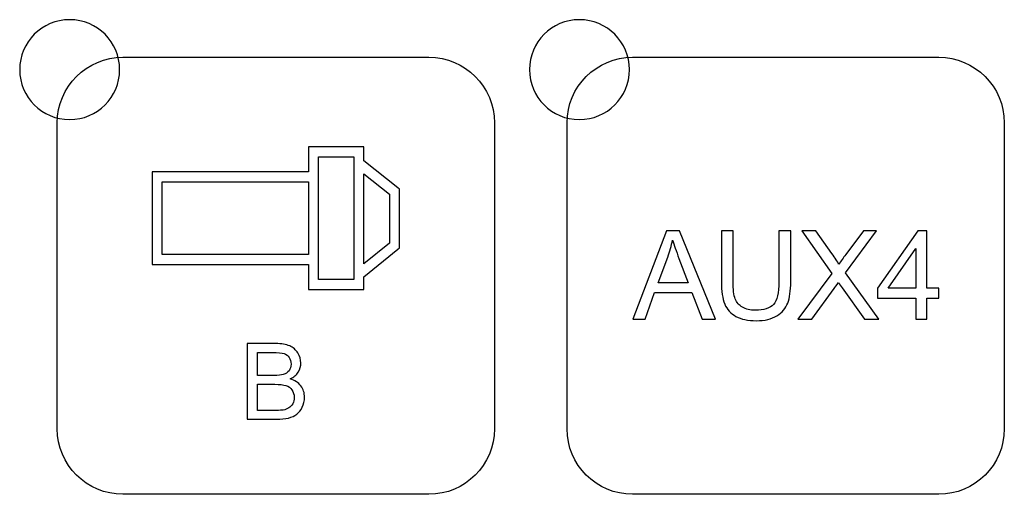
# Model space of a CAD drawing. Header units: millimetres. Extents: x 7099 to 9560, y -2357 to -1635.
# Tile 16 of 85: x 7365 to 7405, y -2071 to -2052. Entities that reach past the tile are written whole.
import ezdxf

# ---------------------------------------------------------------- set-up
doc = ezdxf.new("R2010")
doc.units = ezdxf.units.MM
doc.header["$LTSCALE"] = 3

msp = doc.modelspace()

# ---------------------------------------------------------------- linework, layer by layer
at = {"linetype": 'Continuous', "lineweight": 30}
for points, knots in [([(7367.177, -2051.966), (7368.282, -2051.966), (7369.177, -2052.861), (7369.177, -2053.966), (7369.177, -2053.966), (7369.177, -2055.07), (7368.282, -2055.966), (7367.177, -2055.966), (7367.177, -2055.966), (7366.073, -2055.966), (7365.177, -2055.07), (7365.177, -2053.966), (7365.177, -2053.966), (7365.177, -2052.861), (7366.073, -2051.966), (7367.177, -2051.966)], [0, 0, 0, 0, 0.2, 0.2, 0.2, 0.2, 0.4, 0.4, 0.4, 0.4, 0.6, 0.6, 0.6, 0.6, 1, 1, 1, 1]), ([(7387.577, -2051.966), (7388.682, -2051.966), (7389.577, -2052.861), (7389.577, -2053.966), (7389.577, -2053.966), (7389.577, -2055.07), (7388.682, -2055.966), (7387.577, -2055.966), (7387.577, -2055.966), (7386.473, -2055.966), (7385.577, -2055.07), (7385.577, -2053.966), (7385.577, -2053.966), (7385.577, -2052.861), (7386.473, -2051.966), (7387.577, -2051.966)], [0, 0, 0, 0, 0.2, 0.2, 0.2, 0.2, 0.4, 0.4, 0.4, 0.4, 0.6, 0.6, 0.6, 0.6, 1, 1, 1, 1]), ([(7369.307, -2070.971), (7369.307, -2070.971), (7381.557, -2070.971), (7381.557, -2070.971), (7381.557, -2070.971), (7383.001, -2070.971), (7384.182, -2069.79), (7384.182, -2068.346), (7384.182, -2068.346), (7384.182, -2068.346), (7384.182, -2056.096), (7384.182, -2056.096), (7384.182, -2056.096), (7384.182, -2054.652), (7383.001, -2053.471), (7381.557, -2053.471), (7381.557, -2053.471), (7381.557, -2053.471), (7369.307, -2053.471), (7369.307, -2053.471), (7369.307, -2053.471), (7367.863, -2053.471), (7366.682, -2054.652), (7366.682, -2056.096), (7366.682, -2056.096), (7366.682, -2056.096), (7366.682, -2068.346), (7366.682, -2068.346), (7366.682, -2068.346), (7366.682, -2069.79), (7367.863, -2070.971), (7369.307, -2070.971)], [0, 0, 0, 0, 0.111111, 0.111111, 0.111111, 0.111111, 0.222222, 0.222222, 0.222222, 0.222222, 0.333333, 0.333333, 0.333333, 0.333333, 0.444444, 0.444444, 0.444444, 0.444444, 0.555556, 0.555556, 0.555556, 0.555556, 0.666667, 0.666667, 0.666667, 0.666667, 0.777778, 0.777778, 0.777778, 0.777778, 1, 1, 1, 1]), ([(7389.707, -2070.971), (7389.707, -2070.971), (7401.957, -2070.971), (7401.957, -2070.971), (7401.957, -2070.971), (7403.401, -2070.971), (7404.582, -2069.79), (7404.582, -2068.346), (7404.582, -2068.346), (7404.582, -2068.346), (7404.582, -2056.096), (7404.582, -2056.096), (7404.582, -2056.096), (7404.582, -2054.652), (7403.401, -2053.471), (7401.957, -2053.471), (7401.957, -2053.471), (7401.957, -2053.471), (7389.707, -2053.471), (7389.707, -2053.471), (7389.707, -2053.471), (7388.263, -2053.471), (7387.082, -2054.652), (7387.082, -2056.096), (7387.082, -2056.096), (7387.082, -2056.096), (7387.082, -2068.346), (7387.082, -2068.346), (7387.082, -2068.346), (7387.082, -2069.79), (7388.263, -2070.971), (7389.707, -2070.971)], [0, 0, 0, 0, 0.111111, 0.111111, 0.111111, 0.111111, 0.222222, 0.222222, 0.222222, 0.222222, 0.333333, 0.333333, 0.333333, 0.333333, 0.444444, 0.444444, 0.444444, 0.444444, 0.555556, 0.555556, 0.555556, 0.555556, 0.666667, 0.666667, 0.666667, 0.666667, 0.777778, 0.777778, 0.777778, 0.777778, 1, 1, 1, 1]), ([(7378.956, -2057.622), (7378.956, -2057.622), (7380.306, -2058.698), (7380.306, -2058.698), (7380.306, -2058.698), (7380.306, -2058.698), (7380.381, -2058.758), (7380.381, -2058.758), (7380.381, -2058.758), (7380.381, -2058.758), (7380.381, -2058.854), (7380.381, -2058.854), (7380.381, -2058.854), (7380.381, -2058.854), (7380.378, -2061.005), (7380.378, -2061.005), (7380.378, -2061.005), (7380.378, -2061.005), (7380.378, -2061.1), (7380.378, -2061.1), (7380.378, -2061.1), (7380.378, -2061.1), (7380.306, -2061.16), (7380.306, -2061.16), (7380.306, -2061.16), (7380.306, -2061.16), (7378.956, -2062.263), (7378.956, -2062.263), (7378.956, -2062.263), (7378.956, -2062.263), (7378.956, -2062.567), (7378.956, -2062.567), (7378.956, -2062.567), (7378.956, -2062.567), (7378.956, -2062.767), (7378.956, -2062.767), (7378.956, -2062.767), (7378.956, -2062.767), (7378.756, -2062.767), (7378.756, -2062.767), (7378.756, -2062.767), (7378.756, -2062.767), (7376.933, -2062.767), (7376.933, -2062.767), (7376.933, -2062.767), (7376.933, -2062.767), (7376.733, -2062.767), (7376.733, -2062.767), (7376.733, -2062.767), (7376.733, -2062.767), (7376.733, -2062.567), (7376.733, -2062.567), (7376.733, -2062.567), (7376.733, -2062.567), (7376.733, -2061.77), (7376.733, -2061.77), (7376.733, -2061.77), (7376.733, -2061.77), (7370.684, -2061.772), (7370.684, -2061.772), (7370.684, -2061.772), (7370.684, -2061.772), (7370.484, -2061.772), (7370.484, -2061.772), (7370.484, -2061.772), (7370.484, -2061.772), (7370.484, -2061.573), (7370.484, -2061.573), (7370.484, -2061.573), (7370.484, -2061.573), (7370.484, -2058.254), (7370.484, -2058.254), (7370.484, -2058.254), (7370.484, -2058.254), (7370.484, -2058.055), (7370.484, -2058.055), (7370.484, -2058.055), (7370.484, -2058.055), (7370.684, -2058.055), (7370.684, -2058.055), (7370.684, -2058.055), (7370.684, -2058.055), (7376.733, -2058.055), (7376.733, -2058.055), (7376.733, -2058.055), (7376.733, -2058.055), (7376.733, -2057.258), (7376.733, -2057.258), (7376.733, -2057.258), (7376.733, -2057.258), (7376.733, -2057.058), (7376.733, -2057.058), (7376.733, -2057.058), (7376.733, -2057.058), (7376.933, -2057.058), (7376.933, -2057.058), (7376.933, -2057.058), (7376.933, -2057.058), (7378.756, -2057.058), (7378.756, -2057.058), (7378.756, -2057.058), (7378.756, -2057.058), (7378.956, -2057.058), (7378.956, -2057.058), (7378.956, -2057.058), (7378.956, -2057.058), (7378.956, -2057.258), (7378.956, -2057.258), (7378.956, -2057.258), (7378.956, -2057.258), (7378.956, -2057.622), (7378.956, -2057.622)], [0, 0, 0, 0, 0.034483, 0.034483, 0.034483, 0.034483, 0.068966, 0.068966, 0.068966, 0.068966, 0.103448, 0.103448, 0.103448, 0.103448, 0.137931, 0.137931, 0.137931, 0.137931, 0.172414, 0.172414, 0.172414, 0.172414, 0.206897, 0.206897, 0.206897, 0.206897, 0.241379, 0.241379, 0.241379, 0.241379, 0.275862, 0.275862, 0.275862, 0.275862, 0.310345, 0.310345, 0.310345, 0.310345, 0.344828, 0.344828, 0.344828, 0.344828, 0.37931, 0.37931, 0.37931, 0.37931, 0.413793, 0.413793, 0.413793, 0.413793, 0.448276, 0.448276, 0.448276, 0.448276, 0.482759, 0.482759, 0.482759, 0.482759, 0.517241, 0.517241, 0.517241, 0.517241, 0.551724, 0.551724, 0.551724, 0.551724, 0.586207, 0.586207, 0.586207, 0.586207, 0.62069, 0.62069, 0.62069, 0.62069, 0.655172, 0.655172, 0.655172, 0.655172, 0.689655, 0.689655, 0.689655, 0.689655, 0.724138, 0.724138, 0.724138, 0.724138, 0.758621, 0.758621, 0.758621, 0.758621, 0.793103, 0.793103, 0.793103, 0.793103, 0.827586, 0.827586, 0.827586, 0.827586, 0.862069, 0.862069, 0.862069, 0.862069, 0.896552, 0.896552, 0.896552, 0.896552, 0.931034, 0.931034, 0.931034, 0.931034, 1, 1, 1, 1]), ([(7378.556, -2057.458), (7378.556, -2057.458), (7377.133, -2057.458), (7377.133, -2057.458), (7377.133, -2057.458), (7377.133, -2057.458), (7377.133, -2062.367), (7377.133, -2062.367), (7377.133, -2062.367), (7377.133, -2062.367), (7378.556, -2062.367), (7378.556, -2062.367), (7378.556, -2062.367), (7378.556, -2062.367), (7378.556, -2062.168), (7378.556, -2062.168), (7378.556, -2062.168), (7378.556, -2062.168), (7378.556, -2057.717), (7378.556, -2057.717), (7378.556, -2057.717), (7378.556, -2057.717), (7378.556, -2057.458), (7378.556, -2057.458)], [0, 0, 0, 0, 0.142857, 0.142857, 0.142857, 0.142857, 0.285714, 0.285714, 0.285714, 0.285714, 0.428571, 0.428571, 0.428571, 0.428571, 0.571429, 0.571429, 0.571429, 0.571429, 0.714286, 0.714286, 0.714286, 0.714286, 1, 1, 1, 1]), ([(7376.733, -2058.454), (7376.733, -2058.454), (7370.884, -2058.453), (7370.884, -2058.453), (7370.884, -2058.453), (7370.884, -2058.453), (7370.884, -2061.374), (7370.884, -2061.374), (7370.884, -2061.374), (7370.884, -2061.374), (7376.733, -2061.372), (7376.733, -2061.372), (7376.733, -2061.372), (7376.733, -2061.372), (7376.733, -2058.454), (7376.733, -2058.454)], [0, 0, 0, 0, 0.2, 0.2, 0.2, 0.2, 0.4, 0.4, 0.4, 0.4, 0.6, 0.6, 0.6, 0.6, 1, 1, 1, 1]), ([(7379.982, -2058.951), (7379.982, -2058.951), (7378.956, -2058.132), (7378.956, -2058.132), (7378.956, -2058.132), (7378.956, -2058.132), (7378.956, -2061.746), (7378.956, -2061.746), (7378.956, -2061.746), (7378.956, -2061.746), (7379.98, -2060.909), (7379.98, -2060.909), (7379.98, -2060.909), (7379.98, -2060.909), (7379.982, -2058.951), (7379.982, -2058.951)], [0, 0, 0, 0, 0.2, 0.2, 0.2, 0.2, 0.4, 0.4, 0.4, 0.4, 0.6, 0.6, 0.6, 0.6, 1, 1, 1, 1]), ([(7389.709, -2063.959), (7389.709, -2063.959), (7391.065, -2060.423), (7391.065, -2060.423), (7391.065, -2060.423), (7391.065, -2060.423), (7391.58, -2060.423), (7391.58, -2060.423), (7391.58, -2060.423), (7391.58, -2060.423), (7393.02, -2063.959), (7393.02, -2063.959), (7393.02, -2063.959), (7393.02, -2063.959), (7392.487, -2063.959), (7392.487, -2063.959), (7392.487, -2063.959), (7392.487, -2063.959), (7392.078, -2062.888), (7392.078, -2062.888), (7392.078, -2062.888), (7392.078, -2062.888), (7390.589, -2062.888), (7390.589, -2062.888), (7390.589, -2062.888), (7390.589, -2062.888), (7390.205, -2063.959), (7390.205, -2063.959), (7390.205, -2063.959), (7390.205, -2063.959), (7389.709, -2063.959), (7389.709, -2063.959)], [0, 0, 0, 0, 0.111111, 0.111111, 0.111111, 0.111111, 0.222222, 0.222222, 0.222222, 0.222222, 0.333333, 0.333333, 0.333333, 0.333333, 0.444444, 0.444444, 0.444444, 0.444444, 0.555556, 0.555556, 0.555556, 0.555556, 0.666667, 0.666667, 0.666667, 0.666667, 0.777778, 0.777778, 0.777778, 0.777778, 1, 1, 1, 1]), ([(7395.565, -2060.423), (7395.565, -2060.423), (7396.035, -2060.423), (7396.035, -2060.423), (7396.035, -2060.423), (7396.035, -2060.423), (7396.035, -2062.465), (7396.035, -2062.465), (7396.035, -2062.465), (7396.035, -2062.821), (7395.994, -2063.103), (7395.915, -2063.312), (7395.915, -2063.312), (7395.834, -2063.521), (7395.689, -2063.691), (7395.48, -2063.822), (7395.48, -2063.822), (7395.27, -2063.953), (7394.996, -2064.019), (7394.655, -2064.019), (7394.655, -2064.019), (7394.325, -2064.019), (7394.054, -2063.962), (7393.844, -2063.847), (7393.844, -2063.847), (7393.634, -2063.733), (7393.484, -2063.568), (7393.394, -2063.352), (7393.394, -2063.352), (7393.304, -2063.135), (7393.259, -2062.84), (7393.259, -2062.465), (7393.259, -2062.465), (7393.259, -2062.465), (7393.259, -2060.423), (7393.259, -2060.423), (7393.259, -2060.423), (7393.259, -2060.423), (7393.728, -2060.423), (7393.728, -2060.423), (7393.728, -2060.423), (7393.728, -2060.423), (7393.728, -2062.464), (7393.728, -2062.464), (7393.728, -2062.464), (7393.728, -2062.771), (7393.757, -2062.999), (7393.814, -2063.144), (7393.814, -2063.144), (7393.871, -2063.289), (7393.968, -2063.402), (7394.107, -2063.48), (7394.107, -2063.48), (7394.245, -2063.559), (7394.415, -2063.599), (7394.615, -2063.599), (7394.615, -2063.599), (7394.957, -2063.599), (7395.202, -2063.521), (7395.347, -2063.365), (7395.347, -2063.365), (7395.493, -2063.209), (7395.565, -2062.909), (7395.565, -2062.464), (7395.565, -2062.464), (7395.565, -2062.464), (7395.565, -2060.423), (7395.565, -2060.423)], [0, 0, 0, 0, 0.055556, 0.055556, 0.055556, 0.055556, 0.111111, 0.111111, 0.111111, 0.111111, 0.166667, 0.166667, 0.166667, 0.166667, 0.222222, 0.222222, 0.222222, 0.222222, 0.277778, 0.277778, 0.277778, 0.277778, 0.333333, 0.333333, 0.333333, 0.333333, 0.388889, 0.388889, 0.388889, 0.388889, 0.444444, 0.444444, 0.444444, 0.444444, 0.5, 0.5, 0.5, 0.5, 0.555556, 0.555556, 0.555556, 0.555556, 0.611111, 0.611111, 0.611111, 0.611111, 0.666667, 0.666667, 0.666667, 0.666667, 0.722222, 0.722222, 0.722222, 0.722222, 0.777778, 0.777778, 0.777778, 0.777778, 0.833333, 0.833333, 0.833333, 0.833333, 0.888889, 0.888889, 0.888889, 0.888889, 1, 1, 1, 1]), ([(7396.315, -2063.959), (7396.315, -2063.959), (7397.682, -2062.124), (7397.682, -2062.124), (7397.682, -2062.124), (7397.682, -2062.124), (7396.478, -2060.423), (7396.478, -2060.423), (7396.478, -2060.423), (7396.478, -2060.423), (7397.036, -2060.423), (7397.036, -2060.423), (7397.036, -2060.423), (7397.036, -2060.423), (7397.68, -2061.328), (7397.68, -2061.328), (7397.68, -2061.328), (7397.814, -2061.515), (7397.907, -2061.659), (7397.961, -2061.758), (7397.961, -2061.758), (7398.041, -2061.635), (7398.135, -2061.503), (7398.242, -2061.364), (7398.242, -2061.364), (7398.242, -2061.364), (7398.949, -2060.423), (7398.949, -2060.423), (7398.949, -2060.423), (7398.949, -2060.423), (7399.461, -2060.423), (7399.461, -2060.423), (7399.461, -2060.423), (7399.461, -2060.423), (7398.233, -2062.104), (7398.233, -2062.104), (7398.233, -2062.104), (7398.233, -2062.104), (7399.555, -2063.959), (7399.555, -2063.959), (7399.555, -2063.959), (7399.555, -2063.959), (7398.981, -2063.959), (7398.981, -2063.959), (7398.981, -2063.959), (7398.981, -2063.959), (7398.088, -2062.698), (7398.088, -2062.698), (7398.088, -2062.698), (7398.037, -2062.627), (7397.989, -2062.555), (7397.944, -2062.484), (7397.944, -2062.484), (7397.865, -2062.603), (7397.809, -2062.686), (7397.774, -2062.733), (7397.774, -2062.733), (7397.774, -2062.733), (7396.878, -2063.959), (7396.878, -2063.959), (7396.878, -2063.959), (7396.878, -2063.959), (7396.315, -2063.959), (7396.315, -2063.959)], [0, 0, 0, 0, 0.058824, 0.058824, 0.058824, 0.058824, 0.117647, 0.117647, 0.117647, 0.117647, 0.176471, 0.176471, 0.176471, 0.176471, 0.235294, 0.235294, 0.235294, 0.235294, 0.294118, 0.294118, 0.294118, 0.294118, 0.352941, 0.352941, 0.352941, 0.352941, 0.411765, 0.411765, 0.411765, 0.411765, 0.470588, 0.470588, 0.470588, 0.470588, 0.529412, 0.529412, 0.529412, 0.529412, 0.588235, 0.588235, 0.588235, 0.588235, 0.647059, 0.647059, 0.647059, 0.647059, 0.705882, 0.705882, 0.705882, 0.705882, 0.764706, 0.764706, 0.764706, 0.764706, 0.823529, 0.823529, 0.823529, 0.823529, 0.882353, 0.882353, 0.882353, 0.882353, 1, 1, 1, 1]), ([(7401.042, -2063.959), (7401.042, -2063.959), (7401.042, -2063.115), (7401.042, -2063.115), (7401.042, -2063.115), (7401.042, -2063.115), (7399.506, -2063.115), (7399.506, -2063.115), (7399.506, -2063.115), (7399.506, -2063.115), (7399.506, -2062.715), (7399.506, -2062.715), (7399.506, -2062.715), (7399.506, -2062.715), (7401.121, -2060.423), (7401.121, -2060.423), (7401.121, -2060.423), (7401.121, -2060.423), (7401.476, -2060.423), (7401.476, -2060.423), (7401.476, -2060.423), (7401.476, -2060.423), (7401.476, -2062.715), (7401.476, -2062.715), (7401.476, -2062.715), (7401.476, -2062.715), (7401.956, -2062.715), (7401.956, -2062.715), (7401.956, -2062.715), (7401.956, -2062.715), (7401.956, -2063.115), (7401.956, -2063.115), (7401.956, -2063.115), (7401.956, -2063.115), (7401.476, -2063.115), (7401.476, -2063.115), (7401.476, -2063.115), (7401.476, -2063.115), (7401.476, -2063.959), (7401.476, -2063.959), (7401.476, -2063.959), (7401.476, -2063.959), (7401.042, -2063.959), (7401.042, -2063.959)], [0, 0, 0, 0, 0.083333, 0.083333, 0.083333, 0.083333, 0.166667, 0.166667, 0.166667, 0.166667, 0.25, 0.25, 0.25, 0.25, 0.333333, 0.333333, 0.333333, 0.333333, 0.416667, 0.416667, 0.416667, 0.416667, 0.5, 0.5, 0.5, 0.5, 0.583333, 0.583333, 0.583333, 0.583333, 0.666667, 0.666667, 0.666667, 0.666667, 0.75, 0.75, 0.75, 0.75, 0.833333, 0.833333, 0.833333, 0.833333, 1, 1, 1, 1]), ([(7390.726, -2062.507), (7390.726, -2062.507), (7391.931, -2062.507), (7391.931, -2062.507), (7391.931, -2062.507), (7391.931, -2062.507), (7391.563, -2061.527), (7391.563, -2061.527), (7391.563, -2061.527), (7391.451, -2061.229), (7391.367, -2060.983), (7391.309, -2060.788), (7391.309, -2060.788), (7391.26, -2061.019), (7391.195, -2061.245), (7391.114, -2061.469), (7391.114, -2061.469), (7391.114, -2061.469), (7390.726, -2062.507), (7390.726, -2062.507)], [0, 0, 0, 0, 0.166667, 0.166667, 0.166667, 0.166667, 0.333333, 0.333333, 0.333333, 0.333333, 0.5, 0.5, 0.5, 0.5, 0.666667, 0.666667, 0.666667, 0.666667, 1, 1, 1, 1]), ([(7401.042, -2062.715), (7401.042, -2062.715), (7401.042, -2061.123), (7401.042, -2061.123), (7401.042, -2061.123), (7401.042, -2061.123), (7399.933, -2062.715), (7399.933, -2062.715), (7399.933, -2062.715), (7399.933, -2062.715), (7401.042, -2062.715), (7401.042, -2062.715)], [0, 0, 0, 0, 0.25, 0.25, 0.25, 0.25, 0.5, 0.5, 0.5, 0.5, 1, 1, 1, 1]), ([(7374.287, -2067.966), (7374.287, -2067.966), (7374.287, -2064.935), (7374.287, -2064.935), (7374.287, -2064.935), (7374.287, -2064.935), (7375.425, -2064.935), (7375.425, -2064.935), (7375.425, -2064.935), (7375.656, -2064.935), (7375.842, -2064.965), (7375.982, -2065.027), (7375.982, -2065.027), (7376.122, -2065.088), (7376.231, -2065.183), (7376.31, -2065.31), (7376.31, -2065.31), (7376.39, -2065.437), (7376.429, -2065.571), (7376.429, -2065.71), (7376.429, -2065.71), (7376.429, -2065.839), (7376.394, -2065.961), (7376.324, -2066.076), (7376.324, -2066.076), (7376.254, -2066.19), (7376.148, -2066.283), (7376.007, -2066.353), (7376.007, -2066.353), (7376.19, -2066.407), (7376.331, -2066.498), (7376.429, -2066.628), (7376.429, -2066.628), (7376.528, -2066.757), (7376.577, -2066.91), (7376.577, -2067.087), (7376.577, -2067.087), (7376.577, -2067.229), (7376.547, -2067.361), (7376.487, -2067.483), (7376.487, -2067.483), (7376.427, -2067.605), (7376.353, -2067.699), (7376.265, -2067.766), (7376.265, -2067.766), (7376.177, -2067.831), (7376.066, -2067.881), (7375.933, -2067.915), (7375.933, -2067.915), (7375.8, -2067.949), (7375.637, -2067.966), (7375.444, -2067.966), (7375.444, -2067.966), (7375.444, -2067.966), (7374.287, -2067.966), (7374.287, -2067.966)], [0, 0, 0, 0, 0.066667, 0.066667, 0.066667, 0.066667, 0.133333, 0.133333, 0.133333, 0.133333, 0.2, 0.2, 0.2, 0.2, 0.266667, 0.266667, 0.266667, 0.266667, 0.333333, 0.333333, 0.333333, 0.333333, 0.4, 0.4, 0.4, 0.4, 0.466667, 0.466667, 0.466667, 0.466667, 0.533333, 0.533333, 0.533333, 0.533333, 0.6, 0.6, 0.6, 0.6, 0.666667, 0.666667, 0.666667, 0.666667, 0.733333, 0.733333, 0.733333, 0.733333, 0.8, 0.8, 0.8, 0.8, 0.866667, 0.866667, 0.866667, 0.866667, 1, 1, 1, 1]), ([(7374.689, -2066.209), (7374.689, -2066.209), (7375.345, -2066.209), (7375.345, -2066.209), (7375.345, -2066.209), (7375.523, -2066.209), (7375.65, -2066.197), (7375.727, -2066.174), (7375.727, -2066.174), (7375.83, -2066.144), (7375.906, -2066.093), (7375.958, -2066.022), (7375.958, -2066.022), (7376.009, -2065.952), (7376.036, -2065.863), (7376.036, -2065.757), (7376.036, -2065.757), (7376.036, -2065.656), (7376.012, -2065.567), (7375.963, -2065.491), (7375.963, -2065.491), (7375.915, -2065.414), (7375.846, -2065.361), (7375.756, -2065.333), (7375.756, -2065.333), (7375.667, -2065.305), (7375.513, -2065.291), (7375.295, -2065.291), (7375.295, -2065.291), (7375.295, -2065.291), (7374.689, -2065.291), (7374.689, -2065.291), (7374.689, -2065.291), (7374.689, -2065.291), (7374.689, -2066.209), (7374.689, -2066.209)], [0, 0, 0, 0, 0.1, 0.1, 0.1, 0.1, 0.2, 0.2, 0.2, 0.2, 0.3, 0.3, 0.3, 0.3, 0.4, 0.4, 0.4, 0.4, 0.5, 0.5, 0.5, 0.5, 0.6, 0.6, 0.6, 0.6, 0.7, 0.7, 0.7, 0.7, 0.8, 0.8, 0.8, 0.8, 1, 1, 1, 1]), ([(7374.689, -2067.61), (7374.689, -2067.61), (7375.444, -2067.61), (7375.444, -2067.61), (7375.444, -2067.61), (7375.574, -2067.61), (7375.665, -2067.605), (7375.718, -2067.596), (7375.718, -2067.596), (7375.81, -2067.579), (7375.887, -2067.552), (7375.949, -2067.513), (7375.949, -2067.513), (7376.012, -2067.474), (7376.062, -2067.418), (7376.103, -2067.344), (7376.103, -2067.344), (7376.143, -2067.27), (7376.163, -2067.184), (7376.163, -2067.088), (7376.163, -2067.088), (7376.163, -2066.974), (7376.134, -2066.876), (7376.075, -2066.792), (7376.075, -2066.792), (7376.017, -2066.708), (7375.937, -2066.649), (7375.834, -2066.616), (7375.834, -2066.616), (7375.731, -2066.582), (7375.583, -2066.565), (7375.391, -2066.565), (7375.391, -2066.565), (7375.391, -2066.565), (7374.689, -2066.565), (7374.689, -2066.565), (7374.689, -2066.565), (7374.689, -2066.565), (7374.689, -2067.61), (7374.689, -2067.61)], [0, 0, 0, 0, 0.090909, 0.090909, 0.090909, 0.090909, 0.181818, 0.181818, 0.181818, 0.181818, 0.272727, 0.272727, 0.272727, 0.272727, 0.363636, 0.363636, 0.363636, 0.363636, 0.454545, 0.454545, 0.454545, 0.454545, 0.545455, 0.545455, 0.545455, 0.545455, 0.636364, 0.636364, 0.636364, 0.636364, 0.727273, 0.727273, 0.727273, 0.727273, 0.818182, 0.818182, 0.818182, 0.818182, 1, 1, 1, 1])]:
    msp.add_open_spline(points, degree=3, knots=knots, dxfattribs=at)

doc.saveas('drawing.dxf')
